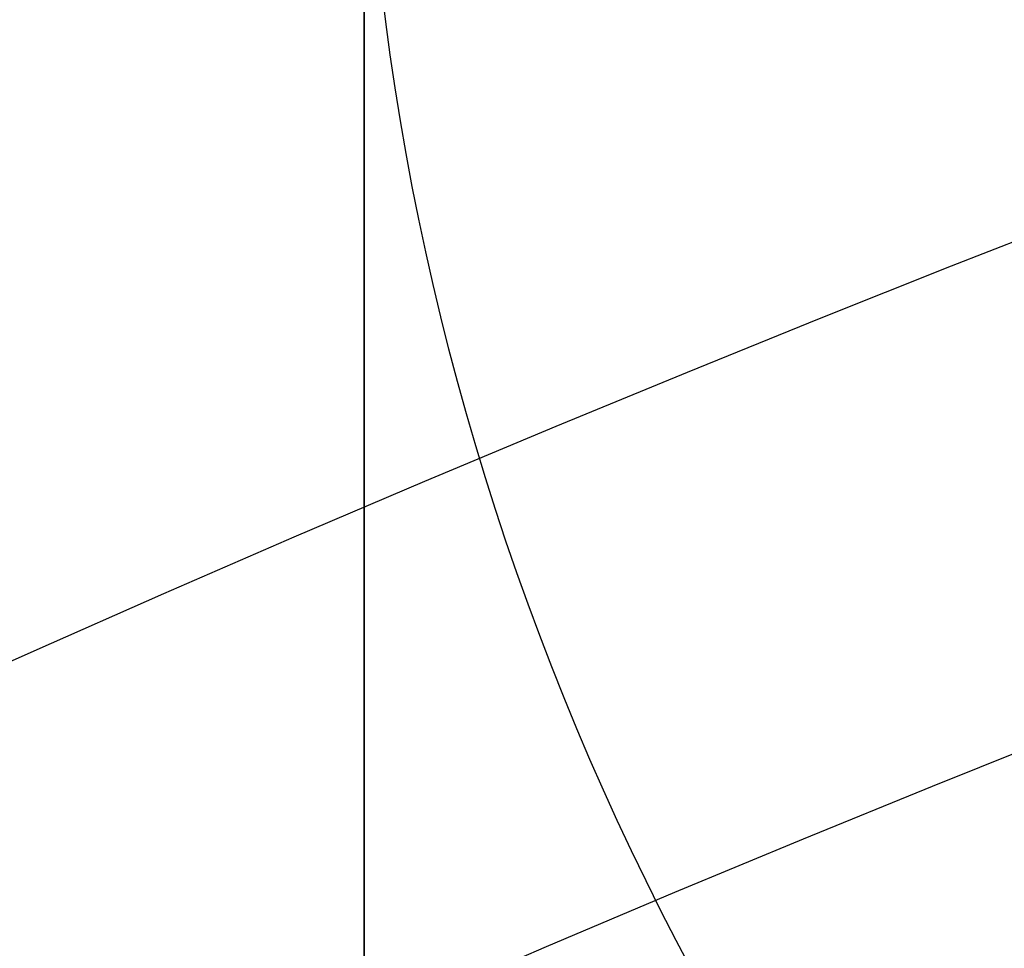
# Model space of a CAD drawing. Header units: millimetres. Extents: x -273 to 273, y -262 to 262.
# Tile 169 of 256: x -1.038 to -0.93, y 2.3 to 2.402. Entities that reach past the tile are written whole.
import ezdxf

# ---------------------------------------------------------------- set-up
doc = ezdxf.new("R2010")
doc.units = ezdxf.units.MM
doc.header["$MEASUREMENT"] = 0
doc.layers.add('Default', color=7, linetype='Continuous', true_color=0x000000)

# ---------------------------------------------------------------- blocks, each defined once
blk = doc.blocks.new('Block 01')
at = {"layer": 'Default', "color": 9, "true_color": 0xbfbfbf}
for points, knots in [([(-1.000000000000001, 0.9625595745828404, 779.189699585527), (-1.000000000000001, 1.280998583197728, 768.9222898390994), (-1.000000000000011, 1.60822665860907, 758.6551526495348), (-1.000000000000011, 2.162908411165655, 741.7134129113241), (-1.000000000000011, 2.385163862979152, 735.0386403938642), (-1.000000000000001, 2.680020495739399, 726.3185048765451), (-1.000000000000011, 2.749496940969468, 724.2730361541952), (-1.000000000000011, 2.950221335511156, 718.3886082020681), (-1.000000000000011, 3.082223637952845, 714.549674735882), (-1.000000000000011, 3.277304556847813, 708.911735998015), (-1.000000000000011, 3.339734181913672, 707.1127082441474), (-1.000000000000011, 3.555340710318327, 700.9136911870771), (-1.000000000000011, 3.709289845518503, 696.5137288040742), (-1.000000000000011, 3.950457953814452, 689.6254209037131), (-1.000000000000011, 4.037597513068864, 687.1370725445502), (-1.000000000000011, 4.243346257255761, 681.2464907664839), (-1.000000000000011, 4.361796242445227, 677.8442516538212), (-1.000000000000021, 4.51505934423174, 673.3905213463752), (-1.000000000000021, 4.55110413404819, 672.339072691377), (-1.000000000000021, 4.654748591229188, 669.3007794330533), (-1.000000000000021, 4.72190133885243, 667.313919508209), (-1.000000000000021, 4.819302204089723, 664.3890582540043), (-1.000000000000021, 4.850315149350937, 663.451082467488), (-1.000000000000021, 4.939106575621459, 660.7418510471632), (-1.000000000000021, 4.99619952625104, 658.9705727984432), (-1.000000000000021, 5.078196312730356, 656.3635239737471), (-1.000000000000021, 5.104171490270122, 655.5277872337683), (-1.000000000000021, 5.178117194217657, 653.1145003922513), (-1.000000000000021, 5.225159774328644, 651.5369216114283), (-1.000000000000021, 5.291775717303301, 649.2151569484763), (-1.000000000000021, 5.312728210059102, 648.4710108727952), (-1.000000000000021, 5.371892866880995, 646.3223061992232), (-1.000000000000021, 5.408934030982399, 644.9177149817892), (-1.000000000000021, 5.460257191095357, 642.8504632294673), (-1.000000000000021, 5.476222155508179, 642.1878448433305), (-1.000000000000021, 5.520726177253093, 640.2741157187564), (-1.000000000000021, 5.547853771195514, 639.0229716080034), (-1.000000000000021, 5.584037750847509, 637.1812211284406), (-1.000000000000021, 5.595070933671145, 636.5906540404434), (-1.000000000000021, 5.633113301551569, 634.4275768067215), (-1.000000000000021, 5.656253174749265, 632.8549951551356), (-1.000000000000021, 5.683104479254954, 630.3453829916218), (-1.000000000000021, 5.690876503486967, 629.4083981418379), (-1.000000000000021, 5.704959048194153, 626.7757251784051), (-1.000000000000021, 5.705103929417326, 625.0799908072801), (-1.000000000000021, 5.68662748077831, 622.6148386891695), (-1.000000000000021, 5.678186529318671, 621.8453577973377), (-1.000000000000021, 5.645450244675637, 619.6685621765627), (-1.000000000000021, 5.613843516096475, 618.2613429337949), (-1.000000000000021, 5.547641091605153, 616.2076259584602), (-1.000000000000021, 5.523868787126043, 615.5607945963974), (-1.000000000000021, 5.446622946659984, 613.7124725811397), (-1.000000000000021, 5.385124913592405, 612.5113068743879), (-1.000000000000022, 5.275243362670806, 610.7489796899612), (-1.000000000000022, 5.237283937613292, 610.1871802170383), (-1.000000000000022, 5.118499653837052, 608.5617062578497), (-1.000000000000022, 5.029625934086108, 607.4986175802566), (-1.000000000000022, 4.881019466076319, 605.9291952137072), (-1.000000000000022, 4.830320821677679, 605.4220101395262), (-1.000000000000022, 4.673910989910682, 603.9353326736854), (-1.000000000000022, 4.560934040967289, 602.9566088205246), (-1.000000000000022, 4.379236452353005, 601.5028346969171), (-1.000000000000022, 4.317553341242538, 601.0269018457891), (-1.000000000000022, 4.128574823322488, 599.6160337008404), (-1.000000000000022, 3.995433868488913, 598.6818870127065), (-1.000000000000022, 3.786684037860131, 597.2873614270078), (-1.000000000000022, 3.716032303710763, 596.8262352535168), (-1.000000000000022, 3.500665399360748, 595.4488499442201), (-1.000000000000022, 3.351765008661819, 594.5332490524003), (-1.000000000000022, 3.122282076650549, 593.1623081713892), (-1.000000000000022, 3.044892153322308, 592.7064300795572), (-1.000000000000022, 2.732205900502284, 590.8863798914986), (-1.000000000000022, 2.489709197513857, 589.5234549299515), (-1.000000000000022, 2.078471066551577, 587.2549467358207), (-1.000000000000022, 1.912200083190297, 586.3489072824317), (-1.000000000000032, 1.410808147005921, 583.6326549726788), (-1.000000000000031, 1.072868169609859, 581.8229631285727), (-1.000000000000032, 0.5711502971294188, 579.1065381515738), (-1.000000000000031, 0.4046971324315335, 578.2002993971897), (-1.000000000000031, -0.09076097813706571, 575.4739079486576), (-1.000000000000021, -0.4145497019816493, 573.6527914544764), (-1.000000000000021, -0.8824460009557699, 570.9120456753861), (-1.000000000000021, -1.035911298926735, 569.9940308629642), (-1.000000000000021, -1.488219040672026, 567.219143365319), (-1.000000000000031, -1.775493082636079, 565.3603697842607), (-1.000000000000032, -2.180303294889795, 562.5551785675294), (-1.000000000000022, -2.311710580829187, 561.6107802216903), (-1.000000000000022, -2.695615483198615, 558.739862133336), (-1.000000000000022, -2.932182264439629, 556.8112103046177), (-1.000000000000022, -3.257130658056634, 553.8923683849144), (-1.000000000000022, -3.361470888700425, 552.9039599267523), (-1.000000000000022, -3.663546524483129, 549.8806416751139), (-1.000000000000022, -3.84339114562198, 547.8439591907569), (-1.000000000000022, -4.083989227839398, 544.7530731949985), (-1.000000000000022, -4.160288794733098, 543.7000679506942), (-1.000000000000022, -4.379039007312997, 540.4594946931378), (-1.000000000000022, -4.504346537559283, 538.2707934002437), (-1.000000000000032, -4.66814441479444, 534.9404097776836), (-1.000000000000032, -4.719466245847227, 533.7993364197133), (-1.000000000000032, -4.865625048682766, 530.2683522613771), (-1.000000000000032, -4.946798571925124, 527.8778965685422), (-1.000000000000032, -5.053184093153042, 524.2318923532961), (-1.000000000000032, -5.086627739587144, 522.9765634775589), (-1.000000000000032, -5.166318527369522, 519.7554249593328), (-1.000000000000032, -5.209125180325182, 517.7895314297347), (-1.000000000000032, -5.261845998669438, 515.1450833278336), (-1.000000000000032, -5.274934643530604, 514.4665890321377), (-1.000000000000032, -5.313790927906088, 512.3949672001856), (-1.000000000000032, -5.338397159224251, 511.0018180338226), (-1.000000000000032, -5.374120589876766, 508.8936473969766), (-1.000000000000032, -5.385971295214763, 508.1786381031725), (-1.000000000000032, -5.42151507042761, 505.9960504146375), (-1.000000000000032, -5.444550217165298, 504.5284613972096), (-1.000000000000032, -5.478716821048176, 502.3080902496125), (-1.000000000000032, -5.490179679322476, 501.5553131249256), (-1.000000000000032, -5.524920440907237, 499.2587152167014), (-1.000000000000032, -5.547960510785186, 497.7148908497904), (-1.000000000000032, -5.582803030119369, 495.3799789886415), (-1.000000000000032, -5.594605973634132, 494.5888914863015), (-1.000000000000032, -5.630680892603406, 492.1773672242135), (-1.000000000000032, -5.6550555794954, 490.5569319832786), (-1.000000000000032, -5.692442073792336, 488.1072702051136), (-1.000000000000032, -5.70519005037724, 487.2780396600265), (-1.000000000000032, -5.744362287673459, 484.7528019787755), (-1.000000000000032, -5.771155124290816, 483.0568005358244), (-1.000000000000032, -5.812589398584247, 480.4943105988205), (-1.000000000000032, -5.826764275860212, 479.6278145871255), (-1.000000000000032, -5.870422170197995, 476.9922073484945), (-1.000000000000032, -5.900470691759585, 475.2231054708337), (-1.000000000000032, -5.947092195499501, 472.5518411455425), (-1.000000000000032, -5.963052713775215, 471.6496680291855), (-1.000000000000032, -6.012209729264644, 468.9091680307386), (-1.000000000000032, -6.046105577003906, 467.0708536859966), (-1.000000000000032, -6.098688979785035, 464.2970022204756), (-1.000000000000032, -6.116670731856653, 463.3614517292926), (-1.000000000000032, -6.171965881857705, 460.5236705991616), (-1.000000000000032, -6.210054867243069, 458.6214550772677), (-1.000000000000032, -6.269009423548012, 455.7533387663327), (-1.000000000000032, -6.2891248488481, 454.7874225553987), (-1.000000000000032, -6.350823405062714, 451.8621084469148), (-1.000000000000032, -6.393205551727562, 449.9027274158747), (-1.000000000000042, -6.458574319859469, 446.9508051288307), (-1.000000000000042, -6.480812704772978, 445.9582472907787), (-1.000000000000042, -6.548807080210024, 442.9572863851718), (-1.000000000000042, -6.595336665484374, 440.9489008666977), (-1.000000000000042, -6.666795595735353, 437.9257695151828), (-1.000000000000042, -6.691023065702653, 436.9110070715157), (-1.000000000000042, -6.764833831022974, 433.8484250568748), (-1.000000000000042, -6.815119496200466, 431.8006224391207), (-1.000000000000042, -6.891976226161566, 428.7210187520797), (-1.000000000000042, -6.917935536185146, 427.6892023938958), (-1.000000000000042, -7.023149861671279, 423.5381438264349), (-1.000000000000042, -7.103971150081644, 420.4189414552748), (-1.000000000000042, -7.241138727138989, 415.2075659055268), (-1.000000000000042, -7.29678422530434, 413.1153741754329), (-1.000000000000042, -7.437003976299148, 407.8807120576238), (-1.000000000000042, -7.522078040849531, 404.7382550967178), (-1.000000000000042, -7.635937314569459, 400.5500160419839), (-1.000000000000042, -7.664407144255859, 399.5042253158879), (-1.000000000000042, -7.749700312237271, 396.3732967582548), (-1.000000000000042, -7.806582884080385, 394.2881605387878), (-1.000000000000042, -7.891672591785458, 391.1648765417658), (-1.000000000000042, -7.919936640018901, 390.1267303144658), (-1.000000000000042, -8.00429786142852, 387.0239288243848), (-1.000000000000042, -8.060283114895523, 384.9592705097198), (-1.000000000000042, -8.143619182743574, 381.8691233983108), (-1.000000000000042, -8.171199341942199, 380.8436407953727), (-1.000000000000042, -8.253224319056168, 377.7832600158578), (-1.000000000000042, -8.307391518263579, 375.7483543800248), (-1.000000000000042, -8.38761078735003, 372.7048750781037), (-1.000000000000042, -8.414063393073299, 371.6963119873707), (-1.000000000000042, -8.49245311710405, 368.6903561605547), (-1.000000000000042, -8.543950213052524, 366.6929519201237), (-1.000000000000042, -8.619791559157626, 363.7073823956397), (-1.000000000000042, -8.644707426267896, 362.7192316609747), (-1.000000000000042, -8.71826754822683, 359.7774156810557), (-1.000000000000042, -8.766311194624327, 357.8237353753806), (-1.000000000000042, -8.836616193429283, 354.9050284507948), (-1.000000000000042, -8.859620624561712, 353.9400197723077), (-1.000000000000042, -8.927260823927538, 351.0697687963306), (-1.000000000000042, -8.971136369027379, 349.1645085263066), (-1.000000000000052, -9.034850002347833, 346.3193275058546), (-1.000000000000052, -9.05560279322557, 345.3794272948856), (-1.000000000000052, -9.116336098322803, 342.5858762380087), (-1.000000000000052, -9.155397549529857, 340.7322053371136), (-1.000000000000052, -9.211568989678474, 337.9649235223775), (-1.000000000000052, -9.22976443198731, 337.0513347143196), (-1.000000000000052, -9.282706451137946, 334.3373276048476), (-1.000000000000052, -9.31637641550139, 332.5368882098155), (-1.000000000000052, -9.364159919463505, 329.8495882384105), (-1.000000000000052, -9.379526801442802, 328.9627500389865), (-1.000000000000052, -9.423894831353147, 326.3288391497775), (-1.000000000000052, -9.451664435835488, 324.5817456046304), (-1.000000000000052, -9.49032037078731, 321.9742184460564), (-1.000000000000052, -9.502621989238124, 321.1138059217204), (-1.000000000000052, -9.53931983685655, 318.4428241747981), (-1.000000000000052, -9.56207256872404, 316.6322322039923), (-1.000000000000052, -9.593117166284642, 313.8735154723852), (-1.000000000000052, -9.603134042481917, 312.9254102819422), (-1.000000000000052, -9.630812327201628, 310.1118496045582), (-1.000000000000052, -9.646493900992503, 308.2463744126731), (-1.000000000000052, -9.665478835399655, 305.462748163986), (-1.000000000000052, -9.67102364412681, 304.5446125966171), (-1.000000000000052, -9.689922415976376, 300.924893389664), (-1.000000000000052, -9.697519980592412, 298.223278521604), (-1.000000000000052, -9.697964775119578, 293.7590302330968), (-1.000000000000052, -9.695019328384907, 291.9963982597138), (-1.000000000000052, -9.679547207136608, 287.6344381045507), (-1.000000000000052, -9.663126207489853, 285.0351232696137), (-1.000000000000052, -9.631127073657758, 281.5788330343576), (-1.000000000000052, -9.622363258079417, 280.7217952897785), (-1.000000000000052, -9.593669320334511, 278.1613667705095), (-1.000000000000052, -9.571257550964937, 276.4580037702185), (-1.000000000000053, -9.532633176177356, 273.9073598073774), (-1.000000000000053, -9.518965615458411, 273.0600403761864), (-1.000000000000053, -9.46114230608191, 269.6828585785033), (-1.000000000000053, -9.410324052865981, 267.1531103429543), (-1.000000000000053, -9.274660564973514, 261.2689274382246), (-1.000000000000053, -9.184113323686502, 257.9146251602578), (-1.000000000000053, -9.080691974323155, 254.5607204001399)], [-7.98116551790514e-12, -7.98116551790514e-12, -7.98116551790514e-12, -7.98116551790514e-12, 3.081704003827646, 3.081704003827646, 5.085245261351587, 5.085245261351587, 5.699239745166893, 5.699239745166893, 6.851600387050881, 6.851600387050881, 7.391633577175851, 7.391633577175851, 8.712430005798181, 8.712430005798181, 9.459392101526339, 9.459392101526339, 10.48068218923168, 10.48068218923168, 10.79630207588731, 10.79630207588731, 11.39270035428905, 11.39270035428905, 11.67424684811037, 11.67424684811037, 12.20590617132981, 12.20590617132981, 12.45674824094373, 12.45674824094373, 12.93023201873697, 12.93023201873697, 13.15356427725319, 13.15356427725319, 13.57508775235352, 13.57508775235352, 13.77393089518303, 13.77393089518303, 14.14936173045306, 14.14936173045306, 14.32656266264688, 14.32656266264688, 14.79838536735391, 14.79838536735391, 15.07948939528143, 15.07948939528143, 15.58819901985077, 15.58819901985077, 15.81905549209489, 15.81905549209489, 16.24131199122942, 16.24131199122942, 16.43549020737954, 16.43549020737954, 16.79629289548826, 16.79629289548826, 16.96521467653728, 16.96521467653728, 17.285235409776, 17.285235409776, 17.43814721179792, 17.43814721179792, 17.73370002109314, 17.73370002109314, 17.87767266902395, 17.87767266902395, 18.16074032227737, 18.16074032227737, 18.30069174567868, 18.30069174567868, 18.5789765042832, 18.5789765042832, 18.71769629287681, 18.71769629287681, 19.13299067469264, 19.13299067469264, 19.40934111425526, 19.40934111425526, 19.9616329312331, 19.9616329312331, 20.23805208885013, 20.23805208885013, 20.79294689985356, 20.79294689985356, 21.07217110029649, 21.07217110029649, 21.63640002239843, 21.63640002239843, 21.92244531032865, 21.92244531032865, 22.50534176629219, 22.50534176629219, 22.80350729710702, 22.80350729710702, 23.41685276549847, 23.41685276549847, 23.73357841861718, 23.73357841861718, 24.39123645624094, 24.39123645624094, 24.73390189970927, 24.73390189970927, 25.45143825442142, 25.45143825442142, 25.82816946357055, 25.82816946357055, 26.41807553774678, 26.41807553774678, 26.6216616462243, 26.6216616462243, 27.03967140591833, 27.03967140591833, 27.25420364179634, 27.25420364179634, 27.69453453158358, 27.69453453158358, 27.9203938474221, 27.9203938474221, 28.38359272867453, 28.38359272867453, 28.62094539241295, 28.62094539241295, 29.10713095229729, 29.10713095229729, 29.35592950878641, 29.35592950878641, 29.86479339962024, 29.86479339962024, 30.12477697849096, 30.12477697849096, 30.6555840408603, 30.6555840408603, 30.92627831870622, 30.92627831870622, 31.47786629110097, 31.47786629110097, 31.75858326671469, 31.75858326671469, 32.32936223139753, 32.32936223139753, 32.61919991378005, 32.61919991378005, 33.2071516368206, 33.2071516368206, 33.50499370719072, 33.50499370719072, 34.10767096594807, 34.10767096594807, 34.41218644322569, 34.41218644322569, 35.02671236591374, 35.02671236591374, 35.33635521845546, 35.33635521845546, 36.27242988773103, 36.27242988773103, 36.90030934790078, 36.90030934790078, 37.84339182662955, 37.84339182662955, 38.15724527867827, 38.15724527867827, 38.78301886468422, 38.78301886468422, 39.09457813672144, 39.09457813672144, 39.71420329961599, 39.71420329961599, 40.02195932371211, 40.02195932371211, 40.63264724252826, 40.63264724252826, 40.93532021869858, 40.93532021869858, 41.53474057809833, 41.53474057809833, 41.83128001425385, 41.83128001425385, 42.41756123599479, 42.41756123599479, 42.70714607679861, 42.70714607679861, 43.27887559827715, 43.27887559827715, 43.56091437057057, 43.56091437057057, 44.11713895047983, 44.11713895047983, 44.39126992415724, 44.39126992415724, 44.93149598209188, 44.93149598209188, 45.1975873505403, 45.1975873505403, 45.72178135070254, 45.72178135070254, 45.97993145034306, 45.97993145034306, 46.5231515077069, 46.5231515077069, 46.80759886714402, 46.80759886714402, 47.36726055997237, 47.36726055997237, 47.64270616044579, 47.64270616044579, 48.45319116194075, 48.45319116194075, 48.98198061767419, 48.98198061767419, 49.76178745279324, 49.76178745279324, 50.01891209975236, 50.01891209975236, 50.52996424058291, 50.52996424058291, 50.78419301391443, 50.78419301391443, 51.54326727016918, 51.54326727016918, 52.5499169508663, 52.5499169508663, 52.5499169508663, 52.5499169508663]), ([(-1.000000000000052, -10.48135596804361, 254.560720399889), (-1.000000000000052, -10.58511833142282, 257.9300429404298), (-1.000000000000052, -10.67568596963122, 261.2905291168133), (-1.000000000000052, -10.81127225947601, 267.1833387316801), (-1.000000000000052, -10.86202136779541, 269.715529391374), (-1.000000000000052, -10.91974508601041, 273.095985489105), (-1.000000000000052, -10.93338717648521, 273.944137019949), (-1.000000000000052, -10.97193319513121, 276.4972971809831), (-1.000000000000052, -10.99429016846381, 278.202344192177), (-1.000000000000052, -11.02289856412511, 280.765305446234), (-1.000000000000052, -11.03163321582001, 281.623192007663), (-1.000000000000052, -11.06351255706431, 285.082885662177), (-1.000000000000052, -11.07983907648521, 287.684754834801), (-1.000000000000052, -11.09514746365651, 292.050957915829), (-1.000000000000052, -11.09802542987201, 293.815278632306), (-1.000000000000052, -11.09740779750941, 298.2836648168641), (-1.000000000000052, -11.08970462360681, 300.987728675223), (-1.000000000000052, -11.07066442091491, 304.61067760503), (-1.000000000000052, -11.06508399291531, 305.529594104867), (-1.000000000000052, -11.04599193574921, 308.3154951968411), (-1.000000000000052, -11.03023938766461, 310.182464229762), (-1.000000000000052, -11.00245551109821, 312.998227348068), (-1.000000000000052, -10.99240361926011, 313.9470411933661), (-1.000000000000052, -10.96125861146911, 316.7077490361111), (-1.000000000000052, -10.93844128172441, 318.5196234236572), (-1.000000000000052, -10.90164996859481, 321.1924661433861), (-1.000000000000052, -10.88931877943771, 322.0534572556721), (-1.000000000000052, -10.85057526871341, 324.6626495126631), (-1.000000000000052, -10.82274859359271, 326.410829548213), (-1.000000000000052, -10.77829688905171, 329.0463336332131), (-1.000000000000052, -10.76290265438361, 329.9336785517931), (-1.000000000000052, -10.71503879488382, 332.62242367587), (-1.000000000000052, -10.68131693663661, 334.4238014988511), (-1.000000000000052, -10.62829949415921, 337.1391779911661), (-1.000000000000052, -10.61007961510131, 338.053197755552), (-1.000000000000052, -10.55383704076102, 340.8216947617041), (-1.000000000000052, -10.51473010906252, 342.6761499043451), (-1.000000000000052, -10.45393136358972, 345.4708380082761), (-1.000000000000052, -10.43315759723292, 346.4110910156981), (-1.000000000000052, -10.36938359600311, 349.257251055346), (-1.000000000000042, -10.32546993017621, 351.1631375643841), (-1.000000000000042, -10.25777558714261, 354.0342878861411), (-1.000000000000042, -10.23475405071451, 354.9995696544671), (-1.000000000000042, -10.16440059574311, 357.9190152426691), (-1.000000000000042, -10.11632688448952, 359.8731611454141), (-1.000000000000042, -10.04272487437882, 362.8156349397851), (-1.000000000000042, -10.01779606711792, 363.8039778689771), (-1.000000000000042, -9.941918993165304, 366.7900421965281), (-1.000000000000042, -9.890400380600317, 368.7877490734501), (-1.000000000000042, -9.811981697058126, 371.794117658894), (-1.000000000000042, -9.785520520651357, 372.8027908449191), (-1.000000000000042, -9.705278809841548, 375.8465172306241), (-1.000000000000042, -9.65109897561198, 377.8815598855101), (-1.000000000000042, -9.56905841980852, 380.9421041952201), (-1.000000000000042, -9.541474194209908, 381.9676132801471), (-1.000000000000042, -9.45812933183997, 385.057754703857), (-1.000000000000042, -9.402140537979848, 387.1223808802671), (-1.000000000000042, -9.317777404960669, 390.2250910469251), (-1.000000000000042, -9.289513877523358, 391.2631780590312), (-1.000000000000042, -9.204429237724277, 394.3861965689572), (-1.000000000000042, -9.147552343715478, 396.4711265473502), (-1.000000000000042, -9.062271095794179, 399.6017010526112), (-1.000000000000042, -9.033806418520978, 400.6473439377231), (-1.000000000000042, -8.919974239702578, 404.8348066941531), (-1.000000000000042, -8.83492493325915, 407.9766352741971), (-1.000000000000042, -8.6947560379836, 413.2100918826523), (-1.000000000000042, -8.63913479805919, 415.3017064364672), (-1.000000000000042, -8.50203674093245, 420.5114153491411), (-1.000000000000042, -8.421262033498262, 423.6295282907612), (-1.000000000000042, -8.316113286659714, 427.7790828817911), (-1.000000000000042, -8.290171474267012, 428.8104846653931), (-1.000000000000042, -8.213369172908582, 431.8887788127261), (-1.000000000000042, -8.16312078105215, 433.9356864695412), (-1.000000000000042, -8.089366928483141, 436.9968975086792), (-1.000000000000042, -8.06515888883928, 438.0111839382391), (-1.000000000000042, -7.993759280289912, 441.0328391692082), (-1.000000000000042, -7.947269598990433, 443.0402245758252), (-1.000000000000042, -7.879335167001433, 446.0396656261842), (-1.000000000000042, -7.857116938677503, 447.0317037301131), (-1.000000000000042, -7.791808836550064, 449.9820368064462), (-1.000000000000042, -7.749466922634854, 451.9403483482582), (-1.000000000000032, -7.687827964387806, 454.8640478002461), (-1.000000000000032, -7.667732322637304, 455.8294188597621), (-1.000000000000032, -7.608836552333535, 458.6958890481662), (-1.000000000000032, -7.570786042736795, 460.5970035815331), (-1.000000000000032, -7.515547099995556, 463.4331329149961), (-1.000000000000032, -7.497583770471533, 464.3681326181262), (-1.000000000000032, -7.445054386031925, 467.1403425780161), (-1.000000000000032, -7.411193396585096, 468.9775661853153), (-1.000000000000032, -7.362086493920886, 471.7164411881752), (-1.000000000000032, -7.346142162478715, 472.6180800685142), (-1.000000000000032, -7.299567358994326, 475.2877772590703), (-1.000000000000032, -7.269548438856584, 477.0558462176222), (-1.000000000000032, -7.225932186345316, 479.6899284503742), (-1.000000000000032, -7.211770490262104, 480.5559323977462), (-1.000000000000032, -7.170373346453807, 483.1170107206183), (-1.000000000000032, -7.143603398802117, 484.8120925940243), (-1.000000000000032, -7.104462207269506, 487.3359909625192), (-1.000000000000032, -7.091723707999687, 488.1648017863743), (-1.000000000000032, -7.054362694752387, 490.6133034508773), (-1.000000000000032, -7.030002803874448, 492.2329982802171), (-1.000000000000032, -6.993946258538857, 494.6434706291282), (-1.000000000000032, -6.982148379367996, 495.4342466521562), (-1.000000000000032, -6.947317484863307, 497.7683642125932), (-1.000000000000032, -6.924282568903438, 499.3117057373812), (-1.000000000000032, -6.889545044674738, 501.6076602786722), (-1.000000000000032, -6.878081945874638, 502.3602769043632), (-1.000000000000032, -6.843910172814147, 504.5803553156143), (-1.000000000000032, -6.820868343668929, 506.0478120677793), (-1.000000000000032, -6.785308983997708, 508.2303083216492), (-1.000000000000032, -6.773451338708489, 508.9453584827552), (-1.000000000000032, -6.737701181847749, 511.0538969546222), (-1.000000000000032, -6.713072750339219, 512.4473730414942), (-1.000000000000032, -6.674175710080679, 514.5196220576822), (-1.000000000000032, -6.661070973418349, 515.1984166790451), (-1.000000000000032, -6.608270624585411, 517.8446981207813), (-1.000000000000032, -6.56539016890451, 519.8121244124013), (-1.000000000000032, -6.4855437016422, 523.0364157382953), (-1.000000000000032, -6.45202259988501, 524.2933648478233), (-1.000000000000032, -6.34533769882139, 527.9459072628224), (-1.000000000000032, -6.263903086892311, 530.3412795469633), (-1.000000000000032, -6.117259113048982, 533.8804352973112), (-1.000000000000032, -6.065739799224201, 535.0247653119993), (-1.000000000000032, -5.901239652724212, 538.3662982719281), (-1.000000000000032, -5.775360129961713, 540.5628883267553), (-1.000000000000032, -5.555603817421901, 543.8158341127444), (-1.000000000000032, -5.478921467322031, 544.8733275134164), (-1.000000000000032, -5.237049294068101, 547.9783933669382), (-1.000000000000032, -5.056228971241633, 550.0247600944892), (-1.000000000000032, -4.752521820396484, 553.0627493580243), (-1.000000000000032, -4.647599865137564, 554.0561530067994), (-1.000000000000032, -4.320842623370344, 556.9898160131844), (-1.000000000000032, -4.082972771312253, 558.9282843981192), (-1.000000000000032, -3.697004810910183, 561.8136061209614), (-1.000000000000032, -3.564914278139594, 562.7626025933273), (-1.000000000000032, -3.158147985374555, 565.5804882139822), (-1.000000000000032, -2.869558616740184, 567.4473513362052), (-1.000000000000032, -2.415306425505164, 570.2336020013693), (-1.000000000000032, -2.261264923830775, 571.1548994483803), (-1.000000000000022, -1.791945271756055, 573.9035506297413), (-1.000000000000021, -1.467305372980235, 575.7292889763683), (-1.000000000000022, -0.9707572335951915, 578.4614631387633), (-1.000000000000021, -0.8040808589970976, 579.3688656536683), (-1.000000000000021, -0.3021880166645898, 582.0861495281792), (-1.000000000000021, 0.03569499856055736, 583.8955381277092), (-1.000000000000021, 0.5367179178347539, 586.6098755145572), (-1.000000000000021, 0.7026845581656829, 587.5143018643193), (-1.000000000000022, 1.112800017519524, 589.7767942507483), (-1.000000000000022, 1.354493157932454, 591.1353138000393), (-1.000000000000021, 1.666031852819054, 592.9489163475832), (-1.000000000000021, 1.743064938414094, 593.4027545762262), (-1.000000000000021, 1.971324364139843, 594.7665962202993), (-1.000000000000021, 2.119379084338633, 595.6771341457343), (-1.000000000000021, 2.333431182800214, 597.0463870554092), (-1.000000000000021, 2.403598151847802, 597.5044463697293), (-1.000000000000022, 2.610761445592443, 598.8886963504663), (-1.000000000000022, 2.742844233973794, 599.8156275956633), (-1.000000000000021, 2.930246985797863, 601.2151506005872), (-1.000000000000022, 2.991376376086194, 601.6869588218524), (-1.000000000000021, 3.171363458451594, 603.1275236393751), (-1.000000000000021, 3.283251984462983, 604.0971539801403), (-1.000000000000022, 3.438128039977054, 605.5698704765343), (-1.000000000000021, 3.488318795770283, 606.0721949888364), (-1.000000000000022, 3.635454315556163, 607.6267784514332), (-1.000000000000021, 3.723445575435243, 608.6798807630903), (-1.000000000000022, 3.841069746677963, 610.2903893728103), (-1.000000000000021, 3.878670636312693, 610.8472161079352), (-1.000000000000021, 3.987582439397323, 612.5950459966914), (-1.000000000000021, 4.048541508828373, 613.7866822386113), (-1.000000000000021, 4.125143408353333, 615.6210389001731), (-1.000000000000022, 4.148732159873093, 616.2634379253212), (-1.000000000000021, 4.214475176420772, 618.3047489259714), (-1.000000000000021, 4.245857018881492, 619.7039925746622), (-1.000000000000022, 4.278371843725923, 621.8693201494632), (-1.000000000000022, 4.286757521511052, 622.6353096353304), (-1.000000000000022, 4.305114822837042, 625.0910164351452), (-1.000000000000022, 4.304935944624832, 626.7807964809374), (-1.000000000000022, 4.290862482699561, 629.4050399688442), (-1.000000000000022, 4.283098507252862, 630.3395495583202), (-1.000000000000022, 4.256278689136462, 632.8435107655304), (-1.000000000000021, 4.233168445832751, 634.4129167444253), (-1.000000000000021, 4.19518031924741, 636.5718879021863), (-1.000000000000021, 4.184159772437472, 637.1615244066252), (-1.000000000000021, 4.148012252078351, 639.0007143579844), (-1.000000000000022, 4.120911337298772, 640.2502285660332), (-1.000000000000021, 4.076450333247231, 642.1616209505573), (-1.000000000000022, 4.060498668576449, 642.8235324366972), (-1.000000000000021, 4.009212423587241, 644.8888592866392), (-1.000000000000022, 3.972196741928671, 646.2922325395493), (-1.000000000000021, 3.913071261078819, 648.4392005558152), (-1.000000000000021, 3.892130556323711, 649.1828278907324), (-1.000000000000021, 3.82554648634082, 651.5031971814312), (-1.000000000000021, 3.77852520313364, 653.0798993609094), (-1.000000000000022, 3.70461129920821, 655.4919445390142), (-1.000000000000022, 3.678645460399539, 656.3273161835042), (-1.000000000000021, 3.596673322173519, 658.9333980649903), (-1.000000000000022, 3.539596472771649, 660.7040744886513), (-1.000000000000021, 3.450828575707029, 663.4124608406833), (-1.000000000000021, 3.419822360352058, 664.3501933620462), (-1.000000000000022, 3.322438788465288, 667.2744239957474), (-1.000000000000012, 3.255297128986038, 669.2608965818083), (-1.000000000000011, 3.151668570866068, 672.2986527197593), (-1.000000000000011, 3.115628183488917, 673.3499515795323), (-1.000000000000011, 2.962378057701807, 677.8032248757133), (-1.000000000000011, 2.843937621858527, 681.2051568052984), (-1.000000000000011, 2.638202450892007, 687.0953208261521), (-1.000000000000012, 2.551066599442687, 689.5835586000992), (-1.000000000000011, 2.309905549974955, 696.4716660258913), (-1.000000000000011, 2.155960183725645, 700.8715385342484), (-1.000000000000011, 1.940358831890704, 707.0704417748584), (-1.000000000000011, 1.877930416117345, 708.8694455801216), (-1.000000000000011, 1.682852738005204, 714.5073271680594), (-1.000000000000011, 1.550852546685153, 718.3462274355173), (-1.000000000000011, 1.350131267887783, 724.2306072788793), (-1.000000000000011, 1.280655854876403, 726.2760610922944), (-1.000000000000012, 0.9858041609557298, 734.9961111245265), (-1.000000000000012, 0.7635526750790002, 741.6708130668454), (-1.000000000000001, 0.208884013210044, 758.6122392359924), (-1.000000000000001, -0.1183353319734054, 768.8791334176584), (-1.000000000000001, -0.4367668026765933, 779.1463001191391)], [-0.000923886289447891, -0.000923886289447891, -0.000923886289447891, -0.000923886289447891, 1.007598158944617, 1.007598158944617, 1.76741793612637, 1.76741793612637, 2.021900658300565, 2.021900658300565, 2.533466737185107, 2.533466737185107, 2.790850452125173, 2.790850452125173, 3.571437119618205, 3.571437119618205, 4.10074247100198, 4.10074247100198, 4.911976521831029, 4.911976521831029, 5.187661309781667, 5.187661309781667, 5.74778116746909, 5.74778116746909, 6.032446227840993, 6.032446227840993, 6.576060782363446, 6.576060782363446, 6.834389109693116, 6.834389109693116, 7.358918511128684, 7.358918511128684, 7.625166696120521, 7.625166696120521, 8.16568402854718, 8.16568402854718, 8.43994923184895, 8.43994923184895, 8.996419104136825, 8.996419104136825, 9.278568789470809, 9.278568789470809, 9.850496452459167, 9.850496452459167, 10.1401684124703, 10.1401684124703, 10.72659980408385, 10.72659980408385, 11.02320219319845, 11.02320219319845, 11.62272402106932, 11.62272402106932, 11.92543540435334, 11.92543540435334, 12.53617525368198, 12.53617525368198, 12.84394466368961, 12.84394466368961, 13.4635711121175, 13.4635711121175, 13.77511809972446, 13.77511809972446, 14.40084079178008, 14.40084079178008, 14.71465538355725, 14.71465538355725, 15.6575657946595, 15.6575657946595, 16.2852830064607, 16.2852830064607, 17.22104704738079, 17.22104704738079, 17.53057087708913, 17.53057087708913, 18.14483891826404, 18.14483891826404, 18.44921684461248, 18.44921684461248, 19.05160446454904, 19.05160446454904, 19.34929575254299, 19.34929575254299, 19.93693677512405, 19.93693677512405, 20.22661591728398, 20.22661591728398, 20.79707445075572, 20.79707445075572, 21.07763104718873, 21.07763104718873, 21.62890135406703, 21.62890135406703, 21.89944005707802, 21.89944005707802, 22.42994646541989, 22.42994646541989, 22.68978694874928, 22.68978694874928, 23.19838383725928, 23.19838383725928, 23.44706082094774, 23.44706082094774, 23.93303276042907, 23.93303276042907, 24.17029613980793, 24.17029613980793, 24.63335830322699, 24.63335830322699, 24.85917344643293, 24.85917344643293, 25.29947243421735, 25.29947243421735, 25.51402073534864, 25.51402073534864, 25.9321360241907, 25.9321360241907, 26.13581588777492, 26.13581588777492, 26.72619253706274, 26.72619253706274, 27.10341689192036, 27.10341689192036, 27.82244262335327, 27.82244262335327, 28.16609277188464, 28.16609277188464, 28.82613486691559, 28.82613486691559, 29.14421731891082, 29.14421731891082, 29.7604932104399, 29.7604932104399, 30.0601725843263, 30.0601725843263, 30.64604983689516, 30.64604983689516, 30.93349468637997, 30.93349468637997, 31.50019215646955, 31.50019215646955, 31.78042109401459, 31.78042109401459, 32.33673553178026, 32.33673553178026, 32.61351503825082, 32.61351503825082, 33.16572399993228, 33.16572399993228, 33.44158682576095, 33.44158682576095, 33.85554507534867, 33.85554507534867, 33.99364604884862, 33.99364604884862, 34.27039577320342, 34.27039577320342, 34.40941817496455, 34.40941817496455, 34.69030305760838, 34.69030305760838, 34.83302975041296, 34.83302975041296, 35.12584033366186, 35.12584033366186, 35.27728872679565, 35.27728872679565, 35.59430765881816, 35.59430765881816, 35.76173672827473, 35.76173672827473, 36.11968250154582, 36.11968250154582, 36.31253329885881, 36.31253329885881, 36.73240368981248, 36.73240368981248, 36.96221667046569, 36.96221667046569, 37.46914895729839, 37.46914895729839, 37.74951534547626, 37.74951534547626, 38.22039360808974, 38.22039360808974, 38.39731845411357, 38.39731845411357, 38.77226685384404, 38.77226685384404, 38.97090138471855, 38.97090138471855, 39.39206680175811, 39.39206680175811, 39.61524732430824, 39.61524732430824, 40.08847636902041, 40.08847636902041, 40.33921328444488, 40.33921328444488, 40.87070134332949, 40.87070134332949, 41.15217977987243, 41.15217977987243, 41.74847229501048, 41.74847229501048, 42.06405277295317, 42.06405277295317, 43.08526861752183, 43.08526861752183, 43.83221065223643, 43.83221065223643, 45.15300331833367, 45.15300331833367, 45.69303881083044, 45.69303881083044, 46.84540973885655, 46.84540973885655, 47.45941053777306, 47.45941053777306, 49.46296582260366, 49.46296582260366, 52.5446510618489, 52.5446510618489, 52.5446510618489, 52.5446510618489])]:
    blk.add_open_spline(points, degree=3, knots=knots, dxfattribs=at)
for points in [[(-0.699999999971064, -2.399770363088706, 572.1261478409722), (-0.778539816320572, -2.399770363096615, 572.1261478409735), (-0.9347173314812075, -2.335419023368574, 572.1151600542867), (-1.000000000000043, -2.181469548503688, 572.0888736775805), (-1.000000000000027, -2.104050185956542, 572.0756545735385)], [(-0.7000000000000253, -2.140734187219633, 560.6259462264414), (-0.7785398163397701, -2.140734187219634, 560.6259462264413), (-0.9347173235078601, -2.205440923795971, 560.6345987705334), (-1.00000000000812, -2.360240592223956, 560.65529848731), (-1.00000000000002, -2.438087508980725, 560.6657081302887)]]:
    blk.add_open_spline(points, degree=3, dxfattribs=at)

msp = doc.modelspace()

# ---------------------------------------------------------------- linework, layer by layer
at = {"layer": 'Default', "color": 9, "true_color": 0xbfbfbf}
for centre, radius in [((2.48689957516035e-13, 4.67546815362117e-14, -579.6680000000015), 16), ((1.76744971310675e-13, 1.17676755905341e-15, -67.067876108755), 3.5), ((1.502247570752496e-14, 1.572370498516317e-15, -65.41749310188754), 3.5), ((1.766383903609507e-13, 3.113232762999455e-15, -62.66787610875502), 3), ((1.76717114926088e-13, 1.682889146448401e-15, -65.91787610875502), 2.625), ((2.48689957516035e-13, 4.217312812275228e-14, -582.5224783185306), 2.552031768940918), ((2.581645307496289e-14, 3.38909400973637e-15, -61.26787610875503), 2.4585)]:
    msp.add_circle(centre, radius, dxfattribs=at)
for centre, radius, start, end in [((-1.395194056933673e-13, 8.22590239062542e-15), 100.8499999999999, 0.002522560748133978, 180), ((-1.324139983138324e-13, 1.730501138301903e-14, -43.99999999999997), 100.8499999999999, 0.002522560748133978, 180), ((-3.8628076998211e-14, 1.277357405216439e-14, -22), 100.85, 0.002522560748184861, 270), ((3.505158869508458e-14, 1.727075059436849e-14, -44), 100.0500000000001, 0.002522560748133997, 180.0000000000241), ((3.320097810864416e-14, 8.206820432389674e-15), 100.0500000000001, 0.002522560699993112, 180), ((-3.8628076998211e-14, 1.277357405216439e-14, -22), 100.05, 0.00252256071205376, 270), ((2.486899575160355e-13, 4.64253806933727e-14, -579.1680000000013), 15.99999999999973, 89.99999999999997, 269.9999999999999), ((2.486899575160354e-13, 4.376084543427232e-14, -580.1680000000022), 16, 89.99999999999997, 269.9999999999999), ((2.486899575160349e-13, 7.307073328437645e-14, -578.6680000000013), 15.49999999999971, 89.99999999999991, 269.9999999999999), ((2.486899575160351e-13, 9.12188706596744e-15, -603.1680000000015), 7.499999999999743, 89.99999999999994, 269.9999999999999), ((2.486899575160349e-13, 4.598129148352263e-14, -580.1680000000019), 7.500000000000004, 89.99999999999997, 269.9999999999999), ((2.486899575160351e-13, 2.749419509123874e-14, -591.6680000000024), 7.5, 14.96623824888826, 165.0337617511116), ((2.48689957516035e-13, 7.789619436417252e-15, -603.668000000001), 6.999999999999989, 89.9999999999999, 269.9999999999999), ((2.486899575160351e-13, 7.789619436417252e-15, -603.6680000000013), 4.458500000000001, 89.99999999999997, 269.9999999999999), ((2.488564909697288e-13, 1.265031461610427e-14, -583.6680000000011), 4.45849999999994, 89.9999999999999, 262.0775736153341), ((2.486899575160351e-13, 2.428411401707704e-14, -593.6680000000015), 4.4585, 17.25956172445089, 162.7404382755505), ((2.448644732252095e-14, 7.79312288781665e-15, -62.8678761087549), 4.449999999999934, 59.47667614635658, 239.4766761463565), ((2.185933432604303e-14, -9.758911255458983e-15, -59.66787610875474), 4.450000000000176, 59.47667614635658, 239.4766761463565), ((2.410389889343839e-14, 7.796626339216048e-15, -62.8678761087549), 4.449999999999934, 239.4766761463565, 59.47667614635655), ((2.080400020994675e-14, -9.18803421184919e-15, -59.66787610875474), 4.450000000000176, 239.4766761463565, 59.47667614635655), ((1.76525766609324e-13, 1.571503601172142e-15, -66.16787610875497), 3.5, 0.1740811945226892, 180.1740811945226), ((2.797762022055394e-14, 5.230956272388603e-14, -66.16787610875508), 3.499999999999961, 90.0000000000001, 180.0000000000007), ((1.69864122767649e-14, 5.064422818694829e-14, -64.66711009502), 3.499999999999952, 89.99999999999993, 180.0000000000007), ((1.753766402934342e-13, 8.090921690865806e-16, -67.96787610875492), 3.499999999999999, 2.220794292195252, 178.1273680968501), ((1.789678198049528e-13, 4.439868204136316e-15, -59.66787610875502), 3.000000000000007, 0.1740811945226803, 180.1740811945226), ((1.765272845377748e-13, 1.573240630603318e-15, -65.66787610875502), 3, 0.1740811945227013, 180.1740811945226), ((2.142905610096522e-14, 2.873867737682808e-15, -62.86787610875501), 2.999765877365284, 329.4766761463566, 149.4766761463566), ((2.997251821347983e-14, 4.076401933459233e-15, -59.66787610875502), 2.999765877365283, 329.4766761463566, 149.4766761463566), ((1.765241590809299e-13, 2.016457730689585e-15, -65.66787610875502), 2.625, 0.1740811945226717, 180.1740811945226), ((1.765255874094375e-13, 2.015592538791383e-15, -66.16787610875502), 2.625, 0.1740811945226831, 180.1740811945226), ((1.771915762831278e-13, 4.656708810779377e-15, -59.16787610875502), 2.500000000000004, 0.1740811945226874, 180.1740811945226), ((2.197891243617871e-14, 2.744134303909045e-15, -62.55537610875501), 2.458500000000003, 329.4766761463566, 149.4766761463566), ((2.974346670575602e-14, 3.422327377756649e-15, -59.98037610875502), 2.458500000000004, 329.4766761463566, 149.4766761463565)]:
    msp.add_arc(centre, radius, start, end, dxfattribs=at)
for points, weights, knots in [([(-112.052876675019, 3.686125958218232e-13, -41.67126407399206), (-112.052876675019, -112.052876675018, -41.67126407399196), (-3.551012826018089e-13, -112.052876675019, -41.67126407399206), (112.052876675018, -112.052876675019, -41.67126407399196), (112.052876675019, -3.848246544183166e-13, -41.67126407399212), (112.052876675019, 112.0528766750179, -41.671264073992), (3.859245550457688e-13, 112.052876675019, -41.67126407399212)], [1, 0.7071067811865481, 1, 0.7071067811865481, 1, 0.7071067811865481, 1], [-528.0367412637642, -528.0367412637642, -528.0367412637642, -352.0244941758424, -352.0244941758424, -176.0122470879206, -176.0122470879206, 0, 0, 0]), ([(3.733584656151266e-13, 108.255644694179, -41.67126407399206), (108.255644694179, 108.255644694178, -41.67126407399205), (108.255644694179, -3.295794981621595e-13, -41.67126407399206), (108.255644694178, -108.255644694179, -41.67126407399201), (-3.424886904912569e-13, -108.255644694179, -41.67126407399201), (-108.255644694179, -108.255644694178, -41.67126407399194), (-108.255644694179, 3.561743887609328e-13, -41.67126407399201)], [1, 0.7071067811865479, 1, 0.7071067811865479, 1, 0.7071067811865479, 1], [0, 0, 0, 170.0475690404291, 170.0475690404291, 340.0951380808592, 340.0951380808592, 510.1427071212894, 510.1427071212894, 510.1427071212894]), ([(2.109977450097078e-13, 58.94401797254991, -59.09351528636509), (58.94401797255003, 58.94401797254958, -59.09351528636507), (58.94401797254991, -1.942115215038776e-13, -59.09351528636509), (58.94401797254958, -58.94401797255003, -59.09351528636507), (-1.805700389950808e-13, -58.94401797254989, -59.09351528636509), (-58.94401797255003, -58.94401797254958, -59.09351528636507), (-58.9440179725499, 1.973562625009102e-13, -59.09351528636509), (-58.94401797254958, 58.94401797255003, -59.09351528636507), (2.109977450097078e-13, 58.94401797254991, -59.09351528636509)], [0.9909948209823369, 0.7007391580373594, 0.9909948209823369, 0.7007391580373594, 0.9909948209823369, 0.7007391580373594, 0.9909948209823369, 0.7007391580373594, 0.9909948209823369], [0, 0, 0, 224.1057533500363, 224.1057533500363, 448.211506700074, 448.211506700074, 672.3172600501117, 672.3172600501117, 896.423013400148, 896.423013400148, 896.423013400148]), ([(2.044550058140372e-13, 56.93896143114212, -58.00311703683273), (56.93896143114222, 56.93896143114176, -58.00311703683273), (56.93896143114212, -1.875516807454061e-13, -58.00311703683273), (56.93896143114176, -56.9389614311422, -58.00311703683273), (-1.737930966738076e-13, -56.9389614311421, -58.00311703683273), (-56.93896143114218, -56.93896143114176, -58.00311703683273), (-56.93896143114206, 1.906964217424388e-13, -58.00311703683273), (-56.93896143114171, 56.93896143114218, -58.00311703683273), (2.044550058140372e-13, 56.93896143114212, -58.00311703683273)], [0.9915545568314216, 0.70113495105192, 0.9915545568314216, 0.70113495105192, 0.9915545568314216, 0.70113495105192, 0.9915545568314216, 0.70113495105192, 0.9915545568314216], [0, 0, 0, 216.5112893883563, 216.5112893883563, 433.0225787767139, 433.0225787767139, 649.5338681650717, 649.5338681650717, 866.045157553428, 866.045157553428, 866.045157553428])]:
    msp.add_rational_spline(points, weights, degree=2, knots=knots, dxfattribs=at)
for points, weights in [([(3.859245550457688e-13, 112.052876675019, -41.67126407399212), (-112.052876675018, 112.0528766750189, -41.671264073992), (-112.052876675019, 3.686125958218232e-13, -41.67126407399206)], [1, 0.7071067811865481, 1]), ([(-108.255644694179, 3.561743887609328e-13, -41.67126407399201), (-108.255644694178, 108.255644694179, -41.67126407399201), (3.733584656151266e-13, 108.255644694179, -41.67126407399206)], [1, 0.7071067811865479, 1])]:
    msp.add_rational_spline(points, weights, degree=2, dxfattribs=at)
msp.add_open_spline([(-86.75499999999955, 50.08802260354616, -756.8932544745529), (-43.37749999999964, 25.04401130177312, -775.8033956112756), (2.700062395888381e-13, 7.615262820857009e-14, -794.7135367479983)], degree=2, dxfattribs=at)

# ---------------------------------------------------------------- block references
at = {"layer": 'Default', "color": 9, "true_color": 0xbfbfbf, "extrusion": (0, 0, -1), "rotation": 180}
msp.add_blockref('Block 01', (0, 8.233708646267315e-15, -200), dxfattribs=at)

doc.saveas('drawing.dxf')
